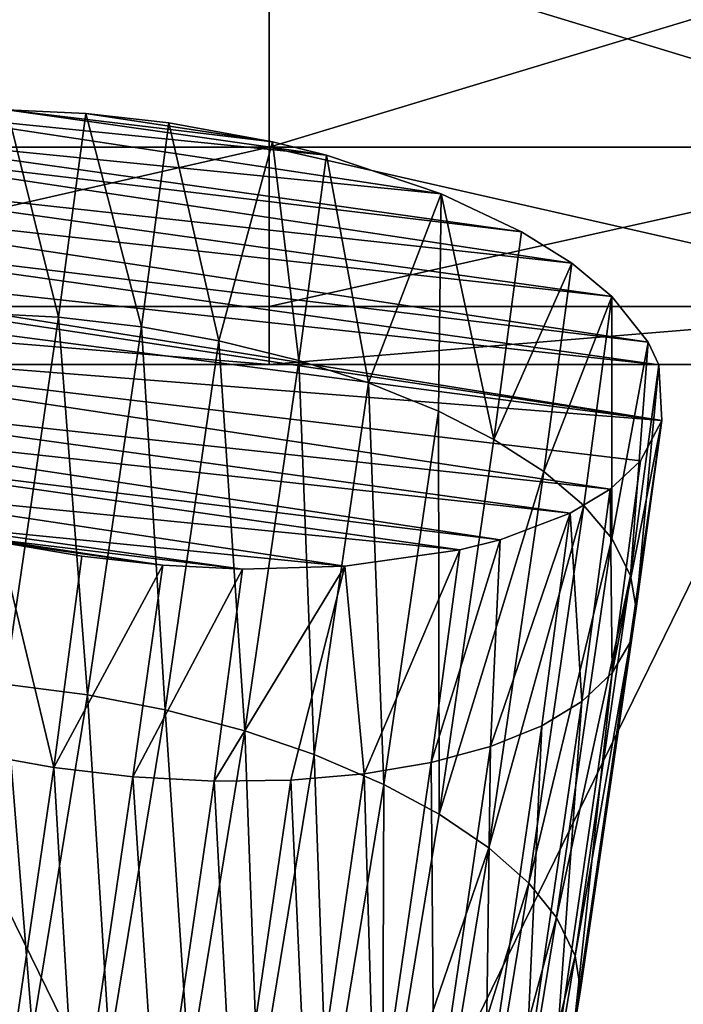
# Model space of a CAD drawing. Header units: millimetres. Extents: x -1 to 515, y 0 to 80.
# Tile 52 of 69: x 255.76 to 258.81, y 46.79 to 51.32. Entities that reach past the tile are written whole.
import ezdxf

# ---------------------------------------------------------------- set-up
doc = ezdxf.new("R2010")
doc.units = ezdxf.units.MM
doc.header["$LTSCALE"] = 25.4
doc.layers.get('0').update_dxf_attribs({"true_color": 0xff5454})

# ---------------------------------------------------------------- blocks, each defined once
blk = doc.blocks.new('STICKS-6267-9077.STL#2')
at = {"color": 250, "true_color": 0x262626}
mesh = blk.add_polyface(dxfattribs=at)
corners = [(259.543, 56.4471, -40), (256.262, 55.4471, -39.5963), (256.2398, 56.4471, -39.8634), (259.543, 55.4471, -39.7321)]
mesh.append_faces([[corners[k] for k in face] for face in [(0, 1, 2), (1, 0, 3)]], dxfattribs={"vtx0": -1, "color": 250})
mesh = blk.add_polyface(dxfattribs=at)
corners = [(256.262, 55.4471, 39.5963), (259.543, 56.4471, 40), (256.2398, 56.4471, 39.8634), (259.543, 55.4471, 39.7321)]
mesh.append_faces([[corners[k] for k in face] for face in [(0, 1, 2), (1, 0, 3)]], dxfattribs={"vtx0": -1, "color": 250})
mesh = blk.add_polyface(dxfattribs=at)
corners = [(262.8462, 56.4471, -39.8634), (259.543, 55.4471, -39.7321), (259.543, 56.4471, -40), (262.8241, 55.4471, -39.5963)]
mesh.append_faces([[corners[k] for k in face] for face in [(0, 1, 2), (1, 0, 3)]], dxfattribs={"vtx0": -1, "color": 250})
mesh = blk.add_polyface(dxfattribs=at)
corners = [(262.8241, 55.4471, 39.5963), (259.543, 56.4471, 40), (259.543, 55.4471, 39.7321), (262.8462, 56.4471, 39.8634)]
mesh.append_faces([[corners[k] for k in face] for face in [(0, 1, 2), (1, 0, 3)]], dxfattribs={"vtx0": -1, "color": 250})
at = {"color": 18, "true_color": 0x000000}
mesh = blk.add_polyface(dxfattribs=at)
corners = [(258.7002, 55.6013, -19.7568), (259.5578, 55.4719, -19.7167), (259.081, 55.5592, -19.7733), (258.3382, 55.6187, -19.6907), (259.8058, 55.41, -19.6504), (257.8639, 55.6055, -19.5234), (260.3333, 55.2328, -19.4079), (257.3359, 55.531, -19.2037), (260.7028, 55.0577, -19.1239), (257.1498, 55.484, -19.0448), (260.9331, 54.913, -18.8677), (256.8307, 55.3632, -18.6823), (261.1174, 54.7606, -18.5807), (256.644, 55.2515, -18.3785), (261.2849, 54.551, -18.1613), (256.5072, 55.1243, -18.0548), (261.333, 54.4459, -17.9405), (256.4215, 54.9799, -17.7074), (261.3463, 54.1905, -17.3738), (256.4075, 54.9359, -17.605), (256.3943, 54.8356, -17.3772), (256.4689, 54.5753, -16.8175), (261.2495, 54.0055, -16.9327), (261.1098, 53.8749, -16.6003), (256.6468, 54.3558, -16.3787), (260.9261, 53.7646, -16.3007), (256.8207, 54.2133, -16.1111), (260.604, 53.6423, -15.934), (257.0348, 54.0777, -15.8704), (260.4186, 53.5955, -15.7757), (257.4205, 53.8935, -15.5709), (259.8899, 53.5208, -15.4553), (257.9617, 53.7126, -15.324), (259.4207, 53.5075, -15.2894), (258.196, 53.6545, -15.2621), (259.0536, 53.5251, -15.222), (258.304, 53.6312, -15.2415), (258.6825, 53.5658, -15.2052)]
mesh.append_faces([[corners[k] for k in face] for face in [(0, 1, 2), (35, 36, 37)]], dxfattribs={"vtx0": -1, "color": 18})
mesh.append_faces([[corners[k] for k in face] for face in [(1, 3, 4), (4, 5, 6), (6, 7, 8), (8, 9, 10), (10, 11, 12), (12, 13, 14), (14, 15, 16), (16, 17, 18), (18, 21, 22), (22, 21, 23), (23, 24, 25), (25, 26, 27), (27, 28, 29), (29, 30, 31), (31, 32, 33), (33, 34, 35)]], dxfattribs={"vtx0": -1, "vtx1": -1, "color": 18})
mesh.append_faces([[corners[k] for k in face] for face in [(1, 0, 3), (4, 3, 5), (6, 5, 7), (8, 7, 9), (10, 9, 11), (12, 11, 13), (14, 13, 15), (16, 15, 17), (18, 17, 19), (18, 19, 20), (18, 20, 21), (23, 21, 24), (25, 24, 26), (27, 26, 28), (29, 28, 30), (31, 30, 32), (33, 32, 34), (35, 34, 36)]], dxfattribs={"vtx0": -1, "vtx2": -1, "color": 18})
mesh = blk.add_polyface(dxfattribs=at)
corners = [(258.3382, 55.6187, -19.6907), (258.5748, 54.6646, -20.1805), (258.2131, 54.6839, -20.1136), (258.7002, 55.6013, -19.7568)]
mesh.append_faces([[corners[k] for k in face] for face in [(0, 1, 2), (1, 0, 3)]], dxfattribs={"vtx0": -1, "color": 18})
mesh = blk.add_polyface(dxfattribs=at)
corners = [(258.7002, 55.6013, -19.7568), (258.9553, 54.6202, -20.1981), (258.5748, 54.6646, -20.1805), (259.081, 55.5592, -19.7733)]
mesh.append_faces([[corners[k] for k in face] for face in [(0, 1, 2), (1, 0, 3)]], dxfattribs={"vtx0": -1, "color": 18})
mesh = blk.add_polyface(dxfattribs=at)
corners = [(259.3119, 54.556, -20.1652), (258.9553, 54.6202, -20.1981), (259.081, 55.5592, -19.7733)]
mesh.append_faces([[corners[k] for k in face] for face in [(0, 1, 2)]], dxfattribs={"color": 18})
mesh = blk.add_polyface(dxfattribs=at)
corners = [(259.5578, 55.4719, -19.7167), (259.3119, 54.556, -20.1652), (259.081, 55.5592, -19.7733)]
mesh.append_faces([[corners[k] for k in face] for face in [(0, 1, 2)]], dxfattribs={"color": 18})
mesh = blk.add_polyface(dxfattribs=at)
corners = [(259.6794, 54.4654, -20.0777), (259.3119, 54.556, -20.1652), (259.5578, 55.4719, -19.7167)]
mesh.append_faces([[corners[k] for k in face] for face in [(0, 1, 2)]], dxfattribs={"color": 18})
mesh = blk.add_polyface(dxfattribs=at)
corners = [(259.8058, 55.41, -19.6504), (259.6794, 54.4654, -20.0777), (259.5578, 55.4719, -19.7167)]
mesh.append_faces([[corners[k] for k in face] for face in [(0, 1, 2)]], dxfattribs={"color": 18})
at = {"color": 250, "true_color": 0x262626}
mesh = blk.add_polyface(dxfattribs=at)
corners = [(259.543, 55.4471, -39.7321), (256.3224, 54.715, -38.8668), (256.262, 55.4471, -39.5963), (259.543, 54.715, -39)]
mesh.append_faces([[corners[k] for k in face] for face in [(0, 1, 2), (1, 0, 3)]], dxfattribs={"vtx0": -1, "color": 250})
mesh = blk.add_polyface(dxfattribs=at)
corners = [(256.3224, 54.715, 38.8668), (259.543, 55.4471, 39.7321), (256.262, 55.4471, 39.5963), (259.543, 54.715, 39)]
mesh.append_faces([[corners[k] for k in face] for face in [(0, 1, 2), (1, 0, 3)]], dxfattribs={"vtx0": -1, "color": 250})
mesh = blk.add_polyface(dxfattribs=at)
corners = [(262.8241, 55.4471, -39.5963), (259.543, 54.715, -39), (259.543, 55.4471, -39.7321), (262.7636, 54.715, -38.8668)]
mesh.append_faces([[corners[k] for k in face] for face in [(0, 1, 2), (1, 0, 3)]], dxfattribs={"vtx0": -1, "color": 250})
mesh = blk.add_polyface(dxfattribs=at)
corners = [(262.7636, 54.715, 38.8668), (259.543, 55.4471, 39.7321), (259.543, 54.715, 39), (262.8241, 55.4471, 39.5963)]
mesh.append_faces([[corners[k] for k in face] for face in [(0, 1, 2), (1, 0, 3)]], dxfattribs={"vtx0": -1, "color": 250})
at = {"color": 18, "true_color": 0x000000}
mesh = blk.add_polyface(dxfattribs=at)
corners = [(259.999, 54.3632, -19.9506), (259.6794, 54.4654, -20.0777), (259.8058, 55.41, -19.6504)]
mesh.append_faces([[corners[k] for k in face] for face in [(0, 1, 2)]], dxfattribs={"color": 18})
mesh = blk.add_polyface(dxfattribs=at)
corners = [(260.3333, 55.2328, -19.4079), (259.999, 54.3632, -19.9506), (259.8058, 55.41, -19.6504)]
mesh.append_faces([[corners[k] for k in face] for face in [(0, 1, 2)]], dxfattribs={"color": 18})
mesh = blk.add_polyface(dxfattribs=at)
corners = [(260.3333, 55.2328, -19.4079), (260.3203, 54.233, -19.7628), (259.999, 54.3632, -19.9506)]
mesh.append_faces([[corners[k] for k in face] for face in [(0, 1, 2)]], dxfattribs={"color": 18})
mesh = blk.add_polyface(dxfattribs=at)
corners = [(260.575, 54.1032, -19.5557), (260.3203, 54.233, -19.7628), (260.3333, 55.2328, -19.4079)]
mesh.append_faces([[corners[k] for k in face] for face in [(0, 1, 2)]], dxfattribs={"color": 18})
mesh = blk.add_polyface(dxfattribs=at)
corners = [(260.7028, 55.0577, -19.1239), (260.575, 54.1032, -19.5557), (260.3333, 55.2328, -19.4079)]
mesh.append_faces([[corners[k] for k in face] for face in [(0, 1, 2)]], dxfattribs={"color": 18})
mesh = blk.add_polyface(dxfattribs=at)
corners = [(260.3236, 52.3808, -20.3588), (260.8049, 53.9551, -19.301), (260.5524, 52.2257, -20.1074), (260.575, 54.1032, -19.5557), (260.9331, 54.913, -18.8677), (260.7028, 55.0577, -19.1239)]
mesh.append_faces([[corners[k] for k in face] for face in [(0, 1, 2), (4, 3, 5)]], dxfattribs={"vtx0": -1, "color": 18})
mesh.append_faces([[corners[k] for k in face] for face in [(1, 3, 4)]], dxfattribs={"vtx0": -1, "vtx1": -1, "color": 18})
mesh.append_faces([[corners[k] for k in face] for face in [(1, 0, 3)]], dxfattribs={"vtx0": -1, "vtx2": -1, "color": 18})
mesh = blk.add_polyface(dxfattribs=at)
corners = [(260.8049, 53.9551, -19.301), (261.1174, 54.7606, -18.5807), (260.9888, 53.7993, -19.0155), (260.9331, 54.913, -18.8677)]
mesh.append_faces([[corners[k] for k in face] for face in [(0, 1, 2), (1, 0, 3)]], dxfattribs={"vtx0": -1, "color": 18})
mesh = blk.add_polyface(dxfattribs=at)
corners = [(261.1174, 54.7606, -18.5807), (261.1166, 53.6481, -18.7233), (260.9888, 53.7993, -19.0155)]
mesh.append_faces([[corners[k] for k in face] for face in [(0, 1, 2)]], dxfattribs={"color": 18})
mesh = blk.add_polyface(dxfattribs=at)
corners = [(261.1174, 54.7606, -18.5807), (261.2849, 54.551, -18.1613), (261.1166, 53.6481, -18.7233)]
mesh.append_faces([[corners[k] for k in face] for face in [(0, 1, 2)]], dxfattribs={"color": 18})
at = {"color": 250, "true_color": 0x262626}
mesh = blk.add_polyface(dxfattribs=at)
corners = [(259.543, 54.4471, -38), (256.3224, 54.715, -38.8668), (259.543, 54.715, -39), (256.405, 54.4471, -37.8702)]
mesh.append_faces([[corners[k] for k in face] for face in [(0, 1, 2), (1, 0, 3)]], dxfattribs={"vtx0": -1, "color": 250})
mesh = blk.add_polyface(dxfattribs=at)
corners = [(259.543, 54.4471, 38), (256.3224, 54.715, 38.8668), (256.405, 54.4471, 37.8702), (259.543, 54.715, 39)]
mesh.append_faces([[corners[k] for k in face] for face in [(0, 1, 2), (1, 0, 3)]], dxfattribs={"vtx0": -1, "color": 250})
at = {"color": 18, "true_color": 0x000000}
mesh = blk.add_polyface(dxfattribs=at)
corners = [(258.2131, 54.6839, -20.1136), (258.3286, 52.9788, -20.9666), (257.9675, 53.002, -20.8978), (258.5748, 54.6646, -20.1805)]
mesh.append_faces([[corners[k] for k in face] for face in [(0, 1, 2), (1, 0, 3)]], dxfattribs={"vtx0": -1, "color": 18})
at = {"color": 250, "true_color": 0x262626}
mesh = blk.add_polyface(dxfattribs=at)
corners = [(262.7636, 54.715, -38.8668), (259.543, 54.4471, -38), (259.543, 54.715, -39), (262.681, 54.4471, -37.8702)]
mesh.append_faces([[corners[k] for k in face] for face in [(0, 1, 2), (1, 0, 3)]], dxfattribs={"vtx0": -1, "color": 250})
mesh = blk.add_polyface(dxfattribs=at)
corners = [(262.7636, 54.715, 38.8668), (259.543, 54.4471, 38), (262.681, 54.4471, 37.8702), (259.543, 54.715, 39)]
mesh.append_faces([[corners[k] for k in face] for face in [(0, 1, 2), (1, 0, 3)]], dxfattribs={"vtx0": -1, "color": 250})
at = {"color": 18, "true_color": 0x000000}
mesh = blk.add_polyface(dxfattribs=at)
corners = [(258.5748, 54.6646, -20.1805), (258.7084, 52.9295, -20.9865), (258.3286, 52.9788, -20.9666), (258.9553, 54.6202, -20.1981)]
mesh.append_faces([[corners[k] for k in face] for face in [(0, 1, 2), (1, 0, 3)]], dxfattribs={"vtx0": -1, "color": 18})
mesh = blk.add_polyface(dxfattribs=at)
corners = [(258.9553, 54.6202, -20.1981), (259.0643, 52.86, -20.9561), (258.7084, 52.9295, -20.9865), (259.3119, 54.556, -20.1652)]
mesh.append_faces([[corners[k] for k in face] for face in [(0, 1, 2), (1, 0, 3)]], dxfattribs={"vtx0": -1, "color": 18})
mesh = blk.add_polyface(dxfattribs=at)
corners = [(259.3119, 54.556, -20.1652), (259.4308, 52.763, -20.8715), (259.0643, 52.86, -20.9561), (259.6794, 54.4654, -20.0777)]
mesh.append_faces([[corners[k] for k in face] for face in [(0, 1, 2), (1, 0, 3)]], dxfattribs={"vtx0": -1, "color": 18})
mesh = blk.add_polyface(dxfattribs=at)
corners = [(260.8623, 51.9057, -19.5358), (261.2036, 53.4783, -18.3782), (260.9483, 51.7295, -19.1936), (261.1166, 53.6481, -18.7233), (261.2849, 54.551, -18.1613)]
mesh.append_faces([[corners[k] for k in face] for face in [(0, 1, 2), (1, 3, 4)]], dxfattribs={"vtx0": -1, "color": 18})
mesh.append_faces([[corners[k] for k in face] for face in [(1, 0, 3)]], dxfattribs={"vtx0": -1, "vtx2": -1, "color": 18})
mesh = blk.add_polyface(dxfattribs=at)
corners = [(261.2849, 54.551, -18.1613), (261.333, 54.4459, -17.9405), (261.2036, 53.4783, -18.3782)]
mesh.append_faces([[corners[k] for k in face] for face in [(0, 1, 2)]], dxfattribs={"color": 18})
mesh = blk.add_polyface(dxfattribs=at)
corners = [(259.6794, 54.4654, -20.0777), (259.7496, 52.6545, -20.7473), (259.4308, 52.763, -20.8715), (259.999, 54.3632, -19.9506)]
mesh.append_faces([[corners[k] for k in face] for face in [(0, 1, 2), (1, 0, 3)]], dxfattribs={"vtx0": -1, "color": 18})
at = {"color": 250, "true_color": 0x262626}
mesh = blk.add_polyface(dxfattribs=at)
corners = [(262.681, 54.4471, -37.8702), (256.405, 54.4471, -37.8702), (259.543, 54.4471, -38), (265.7976, 54.4471, -37.4817), (253.2884, 54.4471, -37.4817), (268.8715, 54.4471, -36.8372), (250.2146, 54.4471, -36.8372), (271.8816, 54.4471, -35.9411), (247.2044, 54.4471, -35.9411), (274.8074, 54.4471, -34.7994), (244.2786, 54.4471, -34.7994), (277.629, 54.4471, -33.42), (241.457, 54.4471, -33.42), (280.327, 54.4471, -31.8123), (238.759, 54.4471, -31.8123), (282.8831, 54.4471, -29.9873), (236.2029, 54.4471, -29.9873), (285.2797, 54.4471, -27.9575), (233.8063, 54.4471, -27.9575), (287.5005, 54.4471, -25.7367), (231.5855, 54.4471, -25.7367), (289.5303, 54.4471, -23.3401), (229.5557, 54.4471, -23.3401), (291.3553, 54.4471, -20.784), (227.7307, 54.4471, -20.784), (292.963, 54.4471, -18.086), (226.123, 54.4471, -18.086), (294.3424, 54.4471, -15.2644), (224.7436, 54.4471, -15.2644), (295.4841, 54.4471, -12.3386), (223.6019, 54.4471, -12.3386), (296.3802, 54.4471, -9.3284), (222.7058, 54.4471, -9.3284), (297.0247, 54.4471, -6.2546), (222.0613, 54.4471, -6.2546), (297.4132, 54.4471, -3.138), (221.6728, 54.4471, -3.138), (297.543, 54.4471), (221.543, 54.4471), (221.6728, 54.4471, 3.138), (297.4132, 54.4471, 3.138), (297.0247, 54.4471, 6.2546), (222.0613, 54.4471, 6.2546), (296.3802, 54.4471, 9.3284), (222.7058, 54.4471, 9.3284), (295.4841, 54.4471, 12.3386), (223.6019, 54.4471, 12.3386), (294.3424, 54.4471, 15.2644), (224.7436, 54.4471, 15.2644), (292.963, 54.4471, 18.086), (226.123, 54.4471, 18.086), (291.3553, 54.4471, 20.784), (227.7307, 54.4471, 20.784), (289.5303, 54.4471, 23.3401), (229.5557, 54.4471, 23.3401), (287.5005, 54.4471, 25.7367), (231.5855, 54.4471, 25.7367), (285.2797, 54.4471, 27.9575), (233.8063, 54.4471, 27.9575), (282.8831, 54.4471, 29.9873), (236.2029, 54.4471, 29.9873), (280.327, 54.4471, 31.8123), (238.759, 54.4471, 31.8123), (277.629, 54.4471, 33.42), (241.457, 54.4471, 33.42), (274.8074, 54.4471, 34.7994), (244.2786, 54.4471, 34.7994), (271.8816, 54.4471, 35.9411), (247.2044, 54.4471, 35.9411), (268.8715, 54.4471, 36.8372), (250.2146, 54.4471, 36.8372), (265.7976, 54.4471, 37.4817), (253.2884, 54.4471, 37.4817), (262.681, 54.4471, 37.8702), (256.405, 54.4471, 37.8702), (259.543, 54.4471, 38)]
mesh.append_faces([[corners[k] for k in face] for face in [(0, 1, 2), (74, 73, 75)]], dxfattribs={"vtx0": -1, "color": 250})
mesh.append_faces([[corners[k] for k in face] for face in [(1, 3, 4), (4, 5, 6), (6, 7, 8), (8, 9, 10), (10, 11, 12), (12, 13, 14), (14, 15, 16), (16, 17, 18), (18, 19, 20), (20, 21, 22), (22, 23, 24), (24, 25, 26), (26, 27, 28), (28, 29, 30), (30, 31, 32), (32, 33, 34), (34, 35, 36), (36, 37, 38), (38, 37, 39), (39, 41, 42), (42, 43, 44), (44, 45, 46), (46, 47, 48), (48, 49, 50), (50, 51, 52), (52, 53, 54), (54, 55, 56), (56, 57, 58), (58, 59, 60), (60, 61, 62), (62, 63, 64), (64, 65, 66), (66, 67, 68), (68, 69, 70), (70, 71, 72), (72, 73, 74)]], dxfattribs={"vtx0": -1, "vtx1": -1, "color": 250})
mesh.append_faces([[corners[k] for k in face] for face in [(1, 0, 3), (4, 3, 5), (6, 5, 7), (8, 7, 9), (10, 9, 11), (12, 11, 13), (14, 13, 15), (16, 15, 17), (18, 17, 19), (20, 19, 21), (22, 21, 23), (24, 23, 25), (26, 25, 27), (28, 27, 29), (30, 29, 31), (32, 31, 33), (34, 33, 35), (36, 35, 37), (39, 37, 40), (39, 40, 41), (42, 41, 43), (44, 43, 45), (46, 45, 47), (48, 47, 49), (50, 49, 51), (52, 51, 53), (54, 53, 55), (56, 55, 57), (58, 57, 59), (60, 59, 61), (62, 61, 63), (64, 63, 65), (66, 65, 67), (68, 67, 69), (70, 69, 71), (72, 71, 73)]], dxfattribs={"vtx0": -1, "vtx2": -1, "color": 250})
mesh = blk.add_polyface(dxfattribs=at)
corners = [(257.0757, 54.4471, -10.7197), (266.3857, 54.4471, -8.6126), (261.9712, 54.4471, -10.7286), (252.669, 54.4471, -8.5876), (269.4449, 54.4471, -4.7908), (249.6237, 54.4471, -4.7547), (270.543, 54.4471, -0.02), (248.543, 54.4471, 0.02), (269.4623, 54.4471, 4.7547), (249.6411, 54.4471, 4.7908), (266.4171, 54.4471, 8.5876), (252.7003, 54.4471, 8.6126), (262.0103, 54.4471, 10.7197), (257.1148, 54.4471, 10.7286)]
mesh.append_faces([[corners[k] for k in face] for face in [(0, 1, 2), (12, 11, 13)]], dxfattribs={"vtx0": -1, "color": 250})
mesh.append_faces([[corners[k] for k in face] for face in [(1, 3, 4), (4, 5, 6), (6, 7, 8), (8, 9, 10), (10, 11, 12)]], dxfattribs={"vtx0": -1, "vtx1": -1, "color": 250})
mesh.append_faces([[corners[k] for k in face] for face in [(1, 0, 3), (4, 3, 5), (6, 5, 7), (8, 7, 9), (10, 9, 11)]], dxfattribs={"vtx0": -1, "vtx2": -1, "color": 250})
mesh = blk.add_polyface(dxfattribs=at)
corners = [(261.9712, 54.4471, -10.7286), (257.0757, 44.4471, -10.7197), (257.0757, 54.4471, -10.7197), (261.9712, 44.4471, -10.7286)]
mesh.append_faces([[corners[k] for k in face] for face in [(0, 1, 2), (1, 0, 3)]], dxfattribs={"vtx0": -1, "color": 250})
mesh = blk.add_polyface(dxfattribs=at)
corners = [(262.0103, 44.4471, 10.7197), (257.1148, 54.4471, 10.7286), (257.1148, 44.4471, 10.7286), (262.0103, 54.4471, 10.7197)]
mesh.append_faces([[corners[k] for k in face] for face in [(0, 1, 2), (1, 0, 3)]], dxfattribs={"vtx0": -1, "color": 250})
at = {"color": 18, "true_color": 0x000000}
mesh = blk.add_polyface(dxfattribs=at)
corners = [(261.333, 54.4459, -17.9405), (261.2296, 53.3265, -18.0541), (261.2036, 53.4783, -18.3782)]
mesh.append_faces([[corners[k] for k in face] for face in [(0, 1, 2)]], dxfattribs={"color": 18})
mesh = blk.add_polyface(dxfattribs=at)
corners = [(261.333, 54.4459, -17.9405), (261.3463, 54.1905, -17.3738), (261.2296, 53.3265, -18.0541)]
mesh.append_faces([[corners[k] for k in face] for face in [(0, 1, 2)]], dxfattribs={"color": 18})
mesh = blk.add_polyface(dxfattribs=at)
corners = [(259.999, 54.3632, -19.9506), (260.0699, 52.5172, -20.5629), (259.7496, 52.6545, -20.7473), (260.3203, 54.233, -19.7628)]
mesh.append_faces([[corners[k] for k in face] for face in [(0, 1, 2), (1, 0, 3)]], dxfattribs={"vtx0": -1, "color": 18})
mesh = blk.add_polyface(dxfattribs=at)
corners = [(259.8114, 50.9426, -21.3272), (259.796, 49.3529, -21.8573), (259.5449, 49.5039, -22.0541), (260.0639, 50.7991, -21.1266), (260.0699, 52.5172, -20.5629), (260.3236, 52.3808, -20.3588), (260.3203, 54.233, -19.7628), (260.575, 54.1032, -19.5557)]
mesh.append_faces([[corners[k] for k in face] for face in [(0, 1, 2), (5, 6, 7)]], dxfattribs={"vtx0": -1, "color": 18})
mesh.append_faces([[corners[k] for k in face] for face in [(1, 0, 3), (3, 4, 5)]], dxfattribs={"vtx0": -1, "vtx1": -1, "color": 18})
mesh.append_faces([[corners[k] for k in face] for face in [(3, 0, 4), (5, 4, 6)]], dxfattribs={"vtx0": -1, "vtx2": -1, "color": 18})
mesh = blk.add_polyface(dxfattribs=at)
corners = [(261.3463, 54.1905, -17.3738), (261.119, 53.0307, -17.3736), (261.2002, 53.1688, -17.7003)]
mesh.append_faces([[corners[k] for k in face] for face in [(0, 1, 2)]], dxfattribs={"color": 18})
mesh = blk.add_polyface(dxfattribs=at)
corners = [(261.3463, 54.1905, -17.3738), (261.2495, 54.0055, -16.9327), (261.119, 53.0307, -17.3736)]
mesh.append_faces([[corners[k] for k in face] for face in [(0, 1, 2)]], dxfattribs={"color": 18})
mesh = blk.add_polyface(dxfattribs=at)
corners = [(261.3463, 54.1905, -17.3738), (261.2002, 53.1688, -17.7003), (261.2296, 53.3265, -18.0541)]
mesh.append_faces([[corners[k] for k in face] for face in [(0, 1, 2)]], dxfattribs={"color": 18})
mesh = blk.add_polyface(dxfattribs=at)
corners = [(261.119, 53.0307, -17.3736), (261.1098, 53.8749, -16.6003), (260.9791, 52.8984, -17.042), (261.2495, 54.0055, -16.9327)]
mesh.append_faces([[corners[k] for k in face] for face in [(0, 1, 2), (1, 0, 3)]], dxfattribs={"vtx0": -1, "color": 18})
mesh = blk.add_polyface(dxfattribs=at)
corners = [(260.5524, 52.2257, -20.1074), (260.9888, 53.7993, -19.0155), (260.7354, 52.063, -19.8251), (260.8049, 53.9551, -19.301)]
mesh.append_faces([[corners[k] for k in face] for face in [(0, 1, 2), (1, 0, 3)]], dxfattribs={"vtx0": -1, "color": 18})
mesh = blk.add_polyface(dxfattribs=at)
corners = [(260.9791, 52.8984, -17.042), (260.9261, 53.7646, -16.3007), (260.7953, 52.787, -16.7429), (261.1098, 53.8749, -16.6003)]
mesh.append_faces([[corners[k] for k in face] for face in [(0, 1, 2), (1, 0, 3)]], dxfattribs={"vtx0": -1, "color": 18})
mesh = blk.add_polyface(dxfattribs=at)
corners = [(260.7354, 52.063, -19.8251), (261.1166, 53.6481, -18.7233), (260.8623, 51.9057, -19.5358), (260.9888, 53.7993, -19.0155)]
mesh.append_faces([[corners[k] for k in face] for face in [(0, 1, 2), (1, 0, 3)]], dxfattribs={"vtx0": -1, "color": 18})
mesh = blk.add_polyface(dxfattribs=at)
corners = [(260.9261, 53.7646, -16.3007), (260.5598, 52.691, -16.4619), (260.7953, 52.787, -16.7429)]
mesh.append_faces([[corners[k] for k in face] for face in [(0, 1, 2)]], dxfattribs={"color": 18})
mesh = blk.add_polyface(dxfattribs=at)
corners = [(260.9261, 53.7646, -16.3007), (260.604, 53.6423, -15.934), (260.5598, 52.691, -16.4619)]
mesh.append_faces([[corners[k] for k in face] for face in [(0, 1, 2)]], dxfattribs={"color": 18})
mesh = blk.add_polyface(dxfattribs=at)
corners = [(260.604, 53.6423, -15.934), (260.4186, 53.5955, -15.7757), (260.2877, 52.6172, -16.2183)]
mesh.append_faces([[corners[k] for k in face] for face in [(0, 1, 2)]], dxfattribs={"color": 18})
mesh = blk.add_polyface(dxfattribs=at)
corners = [(260.604, 53.6423, -15.934), (260.2877, 52.6172, -16.2183), (260.5598, 52.691, -16.4619)]
mesh.append_faces([[corners[k] for k in face] for face in [(0, 1, 2)]], dxfattribs={"color": 18})
mesh = blk.add_polyface(dxfattribs=at)
corners = [(258.5525, 52.5942, -15.6448), (258.304, 53.6312, -15.2415), (258.1743, 52.6623, -15.6798), (258.6825, 53.5658, -15.2052)]
mesh.append_faces([[corners[k] for k in face] for face in [(0, 1, 2), (1, 0, 3)]], dxfattribs={"vtx0": -1, "color": 18})
mesh = blk.add_polyface(dxfattribs=at)
corners = [(260.4186, 53.5955, -15.7757), (259.8899, 53.5208, -15.4553), (259.9796, 52.5651, -16.0115)]
mesh.append_faces([[corners[k] for k in face] for face in [(0, 1, 2)]], dxfattribs={"color": 18})
mesh = blk.add_polyface(dxfattribs=at)
corners = [(260.4186, 53.5955, -15.7757), (259.9796, 52.5651, -16.0115), (260.2877, 52.6172, -16.2183)]
mesh.append_faces([[corners[k] for k in face] for face in [(0, 1, 2)]], dxfattribs={"color": 18})
mesh = blk.add_polyface(dxfattribs=at)
corners = [(259.0536, 53.5251, -15.222), (258.6825, 53.5658, -15.2052), (258.5525, 52.5942, -15.6448)]
mesh.append_faces([[corners[k] for k in face] for face in [(0, 1, 2)]], dxfattribs={"color": 18})
mesh = blk.add_polyface(dxfattribs=at)
corners = [(259.0536, 53.5251, -15.222), (258.5525, 52.5942, -15.6448), (258.9158, 52.5518, -15.6617)]
mesh.append_faces([[corners[k] for k in face] for face in [(0, 1, 2)]], dxfattribs={"color": 18})
mesh = blk.add_polyface(dxfattribs=at)
corners = [(259.4207, 53.5075, -15.2894), (259.0536, 53.5251, -15.222), (258.9158, 52.5518, -15.6617)]
mesh.append_faces([[corners[k] for k in face] for face in [(0, 1, 2)]], dxfattribs={"color": 18})
mesh = blk.add_polyface(dxfattribs=at)
corners = [(259.4207, 53.5075, -15.2894), (258.9158, 52.5518, -15.6617), (259.2901, 52.5318, -15.7308)]
mesh.append_faces([[corners[k] for k in face] for face in [(0, 1, 2)]], dxfattribs={"color": 18})
mesh = blk.add_polyface(dxfattribs=at)
corners = [(259.8899, 53.5208, -15.4553), (259.4207, 53.5075, -15.2894), (259.2901, 52.5318, -15.7308)]
mesh.append_faces([[corners[k] for k in face] for face in [(0, 1, 2)]], dxfattribs={"color": 18})
mesh = blk.add_polyface(dxfattribs=at)
corners = [(259.8899, 53.5208, -15.4553), (259.2901, 52.5318, -15.7308), (259.6419, 52.5364, -15.8468)]
mesh.append_faces([[corners[k] for k in face] for face in [(0, 1, 2)]], dxfattribs={"color": 18})
mesh = blk.add_polyface(dxfattribs=at)
corners = [(259.9796, 52.5651, -16.0115), (259.8899, 53.5208, -15.4553), (259.6419, 52.5364, -15.8468)]
mesh.append_faces([[corners[k] for k in face] for face in [(0, 1, 2)]], dxfattribs={"color": 18})
mesh = blk.add_polyface(dxfattribs=at)
corners = [(260.9483, 51.7295, -19.1936), (261.2296, 53.3265, -18.0541), (260.9736, 51.5725, -18.872), (261.2036, 53.4783, -18.3782)]
mesh.append_faces([[corners[k] for k in face] for face in [(0, 1, 2), (1, 0, 3)]], dxfattribs={"vtx0": -1, "color": 18})
mesh = blk.add_polyface(dxfattribs=at)
corners = [(260.9736, 51.5725, -18.872), (261.2002, 53.1688, -17.7003), (260.9435, 51.4099, -18.5205), (261.2296, 53.3265, -18.0541)]
mesh.append_faces([[corners[k] for k in face] for face in [(0, 1, 2), (1, 0, 3)]], dxfattribs={"vtx0": -1, "color": 18})
mesh = blk.add_polyface(dxfattribs=at)
corners = [(260.9435, 51.4099, -18.5205), (261.119, 53.0307, -17.3736), (260.8617, 51.2679, -18.1956), (261.2002, 53.1688, -17.7003)]
mesh.append_faces([[corners[k] for k in face] for face in [(0, 1, 2), (1, 0, 3)]], dxfattribs={"vtx0": -1, "color": 18})
mesh = blk.add_polyface(dxfattribs=at)
corners = [(260.8617, 51.2679, -18.1956), (260.9791, 52.8984, -17.042), (260.7213, 51.1325, -17.8655), (261.119, 53.0307, -17.3736)]
mesh.append_faces([[corners[k] for k in face] for face in [(0, 1, 2), (1, 0, 3)]], dxfattribs={"vtx0": -1, "color": 18})
mesh = blk.add_polyface(dxfattribs=at)
corners = [(258.3286, 52.9788, -20.9666), (258.4544, 51.3824, -21.7374), (258.0756, 51.4372, -21.7149), (258.7084, 52.9295, -20.9865)]
mesh.append_faces([[corners[k] for k in face] for face in [(0, 1, 2), (1, 0, 3)]], dxfattribs={"vtx0": -1, "color": 18})
mesh = blk.add_polyface(dxfattribs=at)
corners = [(258.7084, 52.9295, -20.9865), (258.8093, 51.3069, -21.71), (258.4544, 51.3824, -21.7374), (259.0643, 52.86, -20.9561)]
mesh.append_faces([[corners[k] for k in face] for face in [(0, 1, 2), (1, 0, 3)]], dxfattribs={"vtx0": -1, "color": 18})
mesh = blk.add_polyface(dxfattribs=at)
corners = [(260.7213, 51.1325, -17.8655), (260.7953, 52.787, -16.7429), (260.5372, 51.0191, -17.5673), (260.9791, 52.8984, -17.042)]
mesh.append_faces([[corners[k] for k in face] for face in [(0, 1, 2), (1, 0, 3)]], dxfattribs={"vtx0": -1, "color": 18})
mesh = blk.add_polyface(dxfattribs=at)
corners = [(259.0643, 52.86, -20.9561), (259.1747, 51.203, -21.6288), (258.8093, 51.3069, -21.71), (259.4308, 52.763, -20.8715)]
mesh.append_faces([[corners[k] for k in face] for face in [(0, 1, 2), (1, 0, 3)]], dxfattribs={"vtx0": -1, "color": 18})
mesh = blk.add_polyface(dxfattribs=at)
corners = [(260.5372, 51.0191, -17.5673), (260.5598, 52.691, -16.4619), (260.3015, 50.922, -17.2868), (260.7953, 52.787, -16.7429)]
mesh.append_faces([[corners[k] for k in face] for face in [(0, 1, 2), (1, 0, 3)]], dxfattribs={"vtx0": -1, "color": 18})
mesh = blk.add_polyface(dxfattribs=at)
corners = [(259.4308, 52.763, -20.8715), (259.4923, 51.0877, -21.5079), (259.1747, 51.203, -21.6288), (259.7496, 52.6545, -20.7473)]
mesh.append_faces([[corners[k] for k in face] for face in [(0, 1, 2), (1, 0, 3)]], dxfattribs={"vtx0": -1, "color": 18})
mesh = blk.add_polyface(dxfattribs=at)
corners = [(260.3015, 50.922, -17.2868), (260.2877, 52.6172, -16.2183), (260.0294, 50.8482, -17.0432), (260.5598, 52.691, -16.4619)]
mesh.append_faces([[corners[k] for k in face] for face in [(0, 1, 2), (1, 0, 3)]], dxfattribs={"vtx0": -1, "color": 18})
mesh = blk.add_polyface(dxfattribs=at)
corners = [(258.2963, 50.8401, -16.4627), (258.1743, 52.6623, -15.6798), (257.919, 50.9139, -16.4951), (258.5525, 52.5942, -15.6448)]
mesh.append_faces([[corners[k] for k in face] for face in [(0, 1, 2), (1, 0, 3)]], dxfattribs={"vtx0": -1, "color": 18})
mesh = blk.add_polyface(dxfattribs=at)
corners = [(259.7496, 52.6545, -20.7473), (259.8114, 50.9426, -21.3272), (259.4923, 51.0877, -21.5079), (260.0699, 52.5172, -20.5629)]
mesh.append_faces([[corners[k] for k in face] for face in [(0, 1, 2), (1, 0, 3)]], dxfattribs={"vtx0": -1, "color": 18})
mesh = blk.add_polyface(dxfattribs=at)
corners = [(260.0294, 50.8482, -17.0432), (259.9796, 52.5651, -16.0115), (259.7215, 50.7972, -16.8359), (260.2877, 52.6172, -16.2183)]
mesh.append_faces([[corners[k] for k in face] for face in [(0, 1, 2), (1, 0, 3)]], dxfattribs={"vtx0": -1, "color": 18})
mesh = blk.add_polyface(dxfattribs=at)
corners = [(258.659, 50.7931, -16.4818), (258.5525, 52.5942, -15.6448), (258.2963, 50.8401, -16.4627), (258.9158, 52.5518, -15.6617)]
mesh.append_faces([[corners[k] for k in face] for face in [(0, 1, 2), (1, 0, 3)]], dxfattribs={"vtx0": -1, "color": 18})
mesh = blk.add_polyface(dxfattribs=at)
corners = [(259.7215, 50.7972, -16.8359), (259.6419, 52.5364, -15.8468), (259.3841, 50.7705, -16.6702), (259.9796, 52.5651, -16.0115)]
mesh.append_faces([[corners[k] for k in face] for face in [(0, 1, 2), (1, 0, 3)]], dxfattribs={"vtx0": -1, "color": 18})
mesh = blk.add_polyface(dxfattribs=at)
corners = [(259.0327, 50.7691, -16.5528), (258.9158, 52.5518, -15.6617), (258.659, 50.7931, -16.4818), (259.2901, 52.5318, -15.7308)]
mesh.append_faces([[corners[k] for k in face] for face in [(0, 1, 2), (1, 0, 3)]], dxfattribs={"vtx0": -1, "color": 18})
mesh = blk.add_polyface(dxfattribs=at)
corners = [(259.3841, 50.7705, -16.6702), (259.2901, 52.5318, -15.7308), (259.0327, 50.7691, -16.5528), (259.6419, 52.5364, -15.8468)]
mesh.append_faces([[corners[k] for k in face] for face in [(0, 1, 2), (1, 0, 3)]], dxfattribs={"vtx0": -1, "color": 18})
mesh = blk.add_polyface(dxfattribs=at)
corners = [(260.0639, 50.7991, -21.1266), (260.5524, 52.2257, -20.1074), (260.2916, 50.6367, -20.8788), (260.3236, 52.3808, -20.3588)]
mesh.append_faces([[corners[k] for k in face] for face in [(0, 1, 2), (1, 0, 3)]], dxfattribs={"vtx0": -1, "color": 18})
mesh = blk.add_polyface(dxfattribs=at)
corners = [(260.2916, 50.6367, -20.8788), (260.7354, 52.063, -19.8251), (260.4733, 50.4668, -20.6), (260.5524, 52.2257, -20.1074)]
mesh.append_faces([[corners[k] for k in face] for face in [(0, 1, 2), (1, 0, 3)]], dxfattribs={"vtx0": -1, "color": 18})
mesh = blk.add_polyface(dxfattribs=at)
corners = [(260.4733, 50.4668, -20.6), (260.8623, 51.9057, -19.5358), (260.5992, 50.303, -20.3137), (260.7354, 52.063, -19.8251)]
mesh.append_faces([[corners[k] for k in face] for face in [(0, 1, 2), (1, 0, 3)]], dxfattribs={"vtx0": -1, "color": 18})
mesh = blk.add_polyface(dxfattribs=at)
corners = [(260.5992, 50.303, -20.3137), (260.9483, 51.7295, -19.1936), (260.6841, 50.1203, -19.9748), (260.8623, 51.9057, -19.5358)]
mesh.append_faces([[corners[k] for k in face] for face in [(0, 1, 2), (1, 0, 3)]], dxfattribs={"vtx0": -1, "color": 18})
mesh = blk.add_polyface(dxfattribs=at)
corners = [(260.6841, 50.1203, -19.9748), (260.9736, 51.5725, -18.872), (260.7085, 49.9579, -19.6557), (260.9483, 51.7295, -19.1936)]
mesh.append_faces([[corners[k] for k in face] for face in [(0, 1, 2), (1, 0, 3)]], dxfattribs={"vtx0": -1, "color": 18})
mesh = blk.add_polyface(dxfattribs=at)
corners = [(260.7085, 49.9579, -19.6557), (260.9435, 51.4099, -18.5205), (260.6776, 49.7903, -19.3067), (260.9736, 51.5725, -18.872)]
mesh.append_faces([[corners[k] for k in face] for face in [(0, 1, 2), (1, 0, 3)]], dxfattribs={"vtx0": -1, "color": 18})
blk = doc.blocks.new('Grupuj#4')
at = {"color": 0}
blk.add_blockref('STICKS-6267-9077.STL#2', (-1.4445, -4.5953, 41.971), dxfattribs=at)

msp = doc.modelspace()

# ---------------------------------------------------------------- block references
at = {"color": 0}
msp.add_blockref('Grupuj#4', (-1.1917, -0.1196, 0.8827), dxfattribs=at)

doc.saveas('drawing.dxf')
